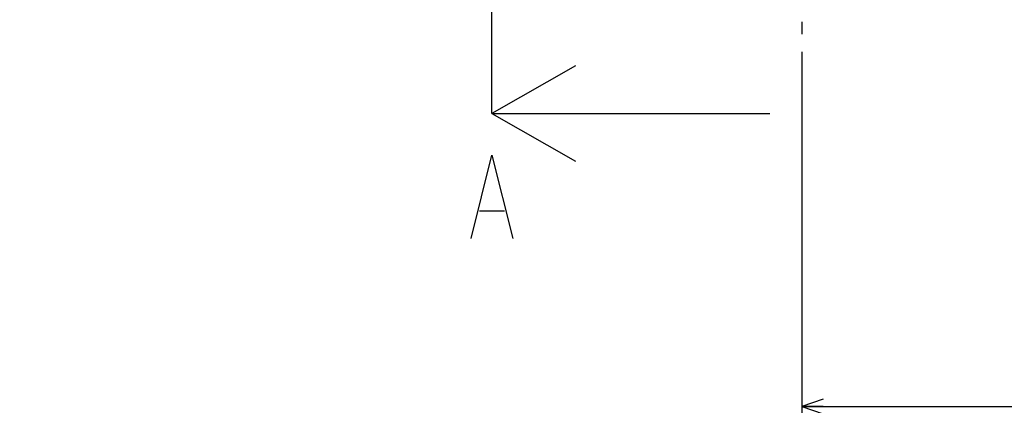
# Model space of a CAD drawing. Extents: x 0 to 594, y 0 to 420.
# Tile 28 of 67: x 289 to 372, y 105 to 138. Entities that reach past the tile are written whole.
import ezdxf

# ---------------------------------------------------------------- set-up
doc = ezdxf.new("R2010")
doc.units = 0
doc.header["$LTSCALE"] = 32.67
doc.linetypes.add('CENTER', pattern=[0.6, 0.375, -0.075, 0.075, -0.075])
doc.linetypes.add('PHANTOM', pattern=[0.8, 0.45, -0.05, 0.1, -0.05, 0.1, -0.05])
doc.layers.get('0').update_dxf_attribs({"linetype": 'CONTINUOUS'})
for name, color, linetype in [('DEFAULT_1', 7, 'CENTER'), ('DEFAULT_3', 7, 'PHANTOM'), ('DRIV_DIM', 7, 'CONTINUOUS')]:
    doc.layers.add(name, color=color, linetype=linetype)
doc.styles.get("Standard").update_dxf_attribs({"font": 'txt', "width": 0.8})
doc.dimstyles.new('DIMSTYLE_1', dxfattribs={"dimtxt": 3.8, "dimasz": 1.8, "dimexe": 0.18, "dimexo": 0.0625, "dimgap": 0.09, "dimtad": 1, "dimdec": 3, "dimlfac": 5, "dimtxsty": 'STANDARD', "dimblk": 'OPEN', "dimblk1": 'OPEN', "dimblk2": 'OPEN', "dimcen": 0.09, "dimazin": 3, "dimtp": 0.001, "dimtm": 0.001, "dimtfac": 1, "dimtdec": 3, "dimtofl": 0, "dimtmove": 0, "dimatfit": 3, "dimtolj": 1})

# ---------------------------------------------------------------- blocks, each defined once
blk = doc.blocks.new('_OPEN')
at = {"color": 0, "linetype": 'BYBLOCK'}
for p, q in [((0, 0), (-1, 0.342)), ((-1, -0.342), (0, 0)), ((-1, 0), (0, 0))]:
    blk.add_line(p, q, dxfattribs=at)
blk = doc.blocks.new('*D3')
at = {"layer": 'DRIV_DIM', "color": 2, "linetype": 'CONTINUOUS'}
for p, q in [((339.318, 141.846), (273.996, 141.846)), ((275.996, 141.846), (275.996, 127.746)), ((275.996, 113.646), (275.996, 127.746)), ((258.318, 113.646), (277.996, 113.646))]:
    blk.add_line(p, q, dxfattribs=at)
at = {"layer": 'DRIV_DIM', "color": 2, "linetype": 'CONTINUOUS', "xscale": 1.8, "yscale": 1.8, "zscale": 1.8}
for p, rotation in [((275.996, 141.846), 90), ((275.996, 113.646), 270)]:
    blk.add_blockref('_OPEN', p, dxfattribs=dict(at, rotation=rotation))
blk = doc.blocks.new('_DOUBLE_OPEN')
at = {"color": 0, "linetype": 'BYBLOCK'}
for p, q in [((-1, 0), (-2, 0.342)), ((-2, -0.342), (-1, 0)), ((-2, 0), (-1, 0)), ((0, 0), (-1, 0.342)), ((-1, -0.342), (0, 0)), ((-1, 0), (0, 0))]:
    blk.add_line(p, q, dxfattribs=at)
blk = doc.blocks.new('*D26')
at = {"layer": 'DRIV_DIM', "color": 2, "linetype": 'CONTINUOUS'}
for p, q in [((354.818, 134.965), (354.818, 103.225)), ((354.818, 105.225), (384.318, 105.225)), ((413.818, 105.225), (384.318, 105.225))]:
    blk.add_line(p, q, dxfattribs=at)
at = {"layer": 'DRIV_DIM', "color": 2, "linetype": 'CONTINUOUS', "xscale": 1.8, "yscale": 1.8, "zscale": 1.8, "rotation": 180}
blk.add_blockref('_OPEN', (354.818, 105.225), dxfattribs=at)
at = {"layer": 'DRIV_DIM', "color": 2, "linetype": 'CONTINUOUS', "xscale": 1.8, "yscale": 1.8, "zscale": 1.8}
blk.add_blockref('_DOUBLE_OPEN', (413.818, 105.225), dxfattribs=at)

msp = doc.modelspace()

# ---------------------------------------------------------------- linework, layer by layer
at = {"color": 7, "linetype": 'CONTINUOUS'}
for p, q in [((328.81754, 129.81442), (349.12427, 129.81442)), ((327.76756, 121.64776), (329.86755, 121.64776))]:
    msp.add_line(p, q, dxfattribs=at)
at = {"color": 5, "linetype": 'CONTINUOUS'}
msp.add_line((349.12427, 129.81442), (352.12427, 129.81442), dxfattribs=at)
at = {"color": 7, "linetype": 'CONTINUOUS'}
for points in [[(335.81754, 133.81442), (328.81754, 129.81442), (335.81754, 125.81442)], [(327.06755, 119.31443), (328.81754, 126.31441), (330.56753, 119.31443)]]:
    msp.add_lwpolyline(points, dxfattribs=at)
at = {"layer": 'DEFAULT_1', "color": 7, "linetype": 'CENTER'}
msp.add_line((354.81754, 196.30073), (354.81754, 136.46489), dxfattribs=at)
at = {"layer": 'DEFAULT_3', "color": 2, "linetype": 'PHANTOM'}
msp.add_line((328.81754, 132.81442), (328.81754, 281.70099), dxfattribs=at)
at = {"layer": 'DEFAULT_3', "color": 5, "linetype": 'PHANTOM'}
msp.add_line((328.81754, 129.81442), (328.81754, 132.81442), dxfattribs=at)

# ---------------------------------------------------------------- dimensions: what is measured, and where the dimension line sits
at = {"layer": 'DRIV_DIM', "color": 2, "linetype": 'CONTINUOUS'}
dim = msp.add_linear_dim(base=(275.99628, 113.6464), p1=(339.31754, 141.8464), p2=(258.31754, 113.6464), angle=270, dimstyle='DIMSTYLE_1', dxfattribs=at)
dim.commit()
dim.dimension.update_dxf_attribs({"geometry": '*D3', "text_midpoint": (275.04628, 123.33843), "dimtype": 160})
dim = msp.add_linear_dim(base=(413.81754, 105.22506), p1=(354.81754, 134.96489), p2=(413.81754, 106.22506), text='｡ﾊ<>｡ﾋ', dimstyle='DIMSTYLE_1', override={"dimblk2": '_DOUBLE_OPEN', "dimsah": 1}, dxfattribs=at)
dim.commit()
dim.dimension.update_dxf_attribs({"geometry": '*D26', "text_midpoint": (372.40387, 106.17506), "dimtype": 160})

doc.saveas('drawing.dxf')
